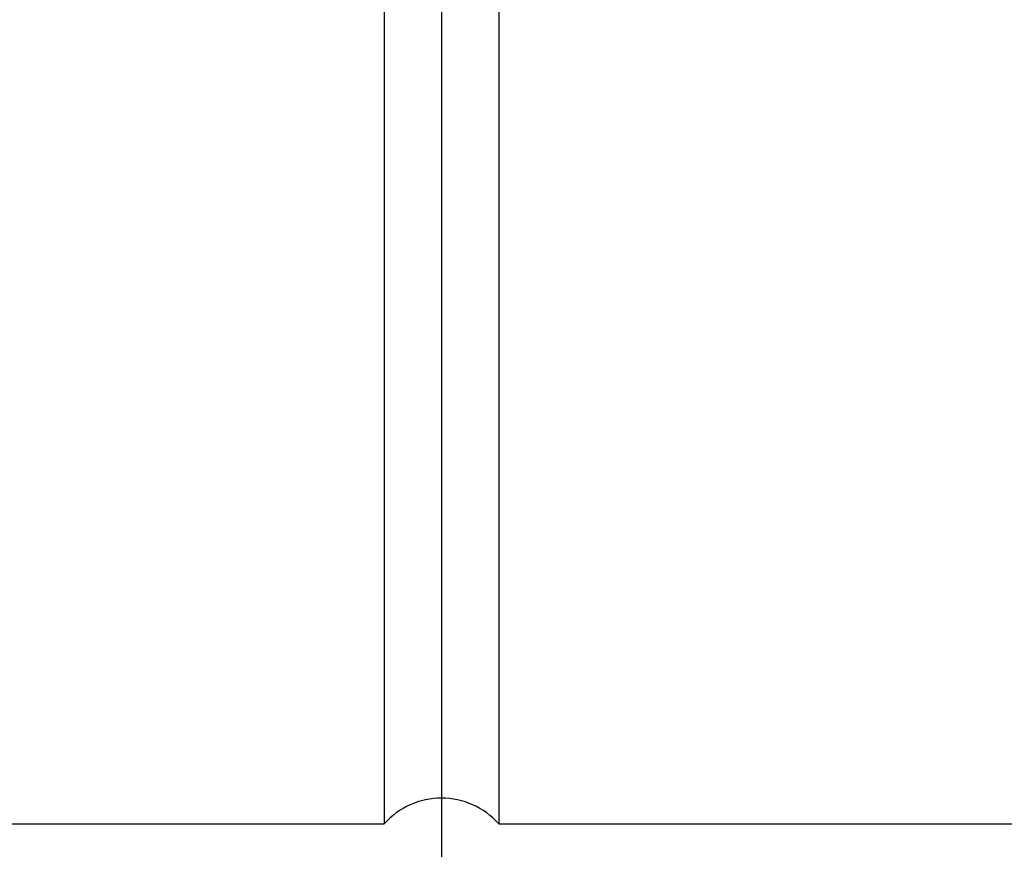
# Model space of a CAD drawing. Header units: millimetres. Extents: x -69 to 445, y -85 to 100.
# Tile 66 of 112: x 263 to 282, y -25 to -9. Entities that reach past the tile are written whole.
import ezdxf

# ---------------------------------------------------------------- set-up
doc = ezdxf.new("R2010")
doc.units = ezdxf.units.MM
doc.layers.add('DIM', color=4, linetype='Continuous')
doc.layers.add('OUT', color=3, linetype='Continuous')
doc.styles.add('DIM-7', font='SIMPLEX.shx', dxfattribs={"width": 0.7, "bigfont": 'chineset.shx'})
doc.dimstyles.new('CNS', dxfattribs={"dimtxt": 3.5, "dimasz": 2.5, "dimexe": 1, "dimexo": 1.5, "dimgap": 0.09, "dimtad": 0, "dimdsep": 46, "dimtxsty": 'DIM-7', "dimcen": 0.09, "dimclrd": 1, "dimclre": 1, "dimclrt": 4, "dimadec": 0, "dimazin": 0, "dimtfac": 1, "dimtix": 1, "dimtmove": 2, "dimatfit": 3, "dimfxl": 1, "dimtvp": 0.971429, "dimtolj": 1, "dimarcsym": 0})

# ---------------------------------------------------------------- blocks, each defined once
blk = doc.blocks.new('*D16')
at = {"layer": 'DEFPOINTS', "color": 0}
for p in [(271.444, -3.5), (301.444, -38), (271.444, -49.992)]:
    blk.add_point(p, dxfattribs=at)
at = {"layer": 'DIM', "color": 0, "lineweight": -2}
for p, q in [((271.444, -5), (271.444, -50.992)), ((301.444, -39.5), (301.444, -50.992)), ((298.944, -49.992), (273.944, -49.992))]:
    blk.add_line(p, q, dxfattribs=at)
at = {"layer": 'DIM', "color": 0}
for points in [[(273.944, -49.575), (273.944, -50.408), (271.444, -49.992)], [(298.944, -49.575), (298.944, -50.408), (301.444, -49.992)]]:
    blk.add_solid(points, dxfattribs=at)
at = {"layer": 'DIM', "color": 0, "insert": (286.444, -46.592), "char_height": 3.5, "attachment_point": 5, "style": 'DIM-7'}
blk.add_mtext('\\A1;30', dxfattribs=at)
blk = doc.blocks.new('*D17')
at = {"layer": 'DEFPOINTS', "color": 0}
for p in [(234.444, -23.9), (314.444, -38), (234.444, -61.673)]:
    blk.add_point(p, dxfattribs=at)
at = {"layer": 'DIM', "color": 0, "lineweight": -2}
for p, q in [((234.444, -25.4), (234.444, -62.673)), ((314.444, -39.5), (314.444, -62.673)), ((311.944, -61.673), (236.944, -61.673))]:
    blk.add_line(p, q, dxfattribs=at)
at = {"layer": 'DIM', "color": 0}
for points in [[(236.944, -61.256), (236.944, -62.09), (234.444, -61.673)], [(311.944, -61.256), (311.944, -62.09), (314.444, -61.673)]]:
    blk.add_solid(points, dxfattribs=at)
at = {"layer": 'DIM', "color": 0, "insert": (274.444, -58.273), "char_height": 3.5, "attachment_point": 5, "style": 'DIM-7'}
blk.add_mtext('\\A1;80', dxfattribs=at)

msp = doc.modelspace()

# ---------------------------------------------------------------- linework, layer by layer
at = {"layer": 'OUT', "color": 0}
for p, q in [((270.326, -1), (270.326, -24.5)), ((272.562, -1), (272.562, -24.5)), ((244.944, -24.5), (270.326, -24.5)), ((272.562, -24.5), (301.444, -24.5))]:
    msp.add_line(p, q, dxfattribs=at)
msp.add_arc((271.444, -25.5), 1.5, 41.8103, 138.1897, dxfattribs=at)

# ---------------------------------------------------------------- dimensions: what is measured, and where the dimension line sits
at = {"layer": 'DIM', "color": 7}
for base, p1, p2, picture, middle in [((271.444, -49.992), (301.444, -38), (271.444, -3.5), '*D16', (286.444, -46.592)), ((234.444, -61.673), (314.444, -38), (234.444, -23.9), '*D17', (274.444, -58.273))]:
    dim = msp.add_linear_dim(base=base, p1=p1, p2=p2, dimstyle='CNS', override={"dimclrd": 0, "dimclre": 0, "dimclrt": 0}, dxfattribs=at)
    dim.commit()
    dim.dimension.update_dxf_attribs({"geometry": picture, "text_midpoint": middle})

doc.saveas('drawing.dxf')
